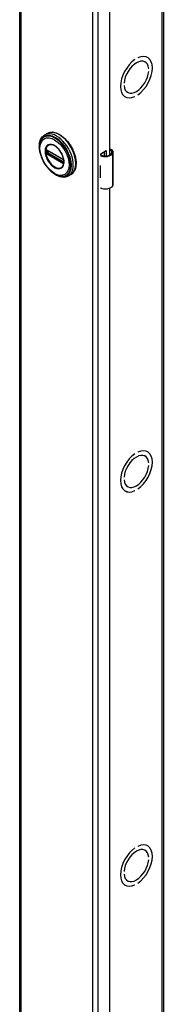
# Model space of a CAD drawing. Header units: inches. Extents: x 0 to 464, y -11 to 301.
# Tile 22 of 25: x 400.92 to 404.5, y 172.85 to 197.36. Entities that reach past the tile are written whole.
import ezdxf

# ---------------------------------------------------------------- set-up
doc = ezdxf.new("R2010")
doc.units = ezdxf.units.IN
doc.header["$LTSCALE"] = 27.789831
doc.header["$MEASUREMENT"] = 0
doc.layers.add('Visible Edges(ANSI)', color=7, linetype='Continuous', lineweight=25)
doc.layers.add('Visible Tangent Edges(ANSI)', color=7, linetype='Continuous', lineweight=25)

msp = doc.modelspace()

# ---------------------------------------------------------------- linework, layer by layer
at = {"layer": 'Visible Edges(ANSI)'}
for p, q in [((400.9206, 220.8832), (400.9206, 122.7775)), ((404.5016, 220.8608), (404.5016, 122.7552)), ((403.1619, 215.9549), (403.1619, 193.9914)), ((403.7947, 196.3648), (403.7948, 196.3648)), ((403.7948, 196.3649), (403.7948, 196.3648)), ((403.8655, 196.4055), (403.8655, 196.4056)), ((404.0437, 196.3089), (404.0484, 196.3062)), ((404.1055, 196.4176), (404.1108, 196.4146)), ((404.1381, 196.1373), (404.1382, 196.1373)), ((404.1382, 196.1373), (404.1381, 196.1373)), ((404.1381, 196.0719), (404.1382, 196.0719)), ((403.5221, 195.7825), (403.522, 195.7825)), ((403.522, 195.7171), (403.5221, 195.7171)), ((403.5221, 195.7826), (403.5221, 195.7825)), ((403.6072, 195.5509), (403.6118, 195.5482)), ((403.5441, 195.4429), (403.5495, 195.4398)), ((403.7947, 195.4488), (403.7948, 195.4488)), ((403.7948, 195.4489), (403.7948, 195.4488)), ((403.8655, 195.4895), (403.8655, 195.4896)), ((401.6088, 194.5287), (401.5447, 194.4919)), ((401.5943, 194.1147), (401.5892, 194.1176)), ((401.5943, 194.1147), (402.0024, 193.8797)), ((402.0093, 193.872), (401.6013, 194.107)), ((402.9427, 194.0234), (403.077, 194.1008)), ((403.077, 194.1008), (403.077, 193.9706)), ((402.0074, 193.8767), (402.0024, 193.8797)), ((402.0182, 193.8643), (402.0194, 193.8615)), ((402.0183, 193.8191), (402.0183, 193.8564)), ((402.0194, 193.8615), (402.02, 193.8597)), ((402.0214, 193.8461), (402.0214, 193.809)), ((402.9427, 193.9916), (402.9427, 194.0234)), ((403.0382, 193.9705), (403.0382, 194.0784)), ((403.2514, 193.2545), (403.2514, 194.0591)), ((402.0214, 193.809), (402.0213, 193.8031)), ((402.9271, 193.7313), (402.9271, 193.7)), ((402.1982, 193.5052), (402.1341, 193.4683)), ((402.9271, 193.4569), (402.9271, 193.4256)), ((402.9427, 193.1552), (402.9427, 193.1691)), ((402.9574, 193.1636), (402.9427, 193.1552)), ((403.1619, 193.1658), (403.1619, 171.2022)), ((403.7947, 186.5543), (403.7948, 186.5542)), ((403.7948, 186.5543), (403.7948, 186.5542)), ((403.8655, 186.595), (403.8655, 186.595)), ((404.0437, 186.4984), (404.0484, 186.4957)), ((404.1055, 186.6071), (404.1108, 186.604)), ((404.1381, 186.3268), (404.1382, 186.3267)), ((404.1382, 186.3267), (404.1381, 186.3267)), ((404.1381, 186.2613), (404.1382, 186.2613)), ((403.5221, 185.972), (403.522, 185.9719)), ((403.522, 185.9065), (403.5221, 185.9066)), ((403.5221, 185.972), (403.5221, 185.972)), ((403.5441, 185.6323), (403.5495, 185.6293)), ((403.6072, 185.7403), (403.6118, 185.7376)), ((403.7947, 185.6383), (403.7948, 185.6382)), ((403.7948, 185.6383), (403.7948, 185.6382)), ((403.8655, 185.6789), (403.8655, 185.679)), ((403.7947, 176.7437), (403.7948, 176.7437)), ((403.7948, 176.7438), (403.7948, 176.7437)), ((403.8655, 176.7844), (403.8655, 176.7845)), ((404.0437, 176.6878), (404.0484, 176.6851)), ((404.1055, 176.7965), (404.1108, 176.7934)), ((404.1381, 176.5162), (404.1382, 176.5162)), ((404.1382, 176.5162), (404.1381, 176.5161)), ((404.1381, 176.4507), (404.1382, 176.4508)), ((403.5221, 176.1614), (403.522, 176.1614)), ((403.522, 176.096), (403.5221, 176.096)), ((403.5221, 176.1614), (403.5221, 176.1614)), ((403.5441, 175.8218), (403.5495, 175.8187)), ((403.6072, 175.9297), (403.6118, 175.927)), ((403.7947, 175.8277), (403.7948, 175.8277)), ((403.7948, 175.8277), (403.7948, 175.8277)), ((403.8655, 175.8684), (403.8655, 175.8685))]:
    msp.add_line(p, q, dxfattribs=at)
at = {"layer": 'Visible Edges(ANSI)', "flags": 128}
for points in [[(401.4267, 194.0616), (401.4199, 194.0963), (401.4149, 194.1305), (401.4117, 194.1642), (401.4104, 194.1972), (401.4109, 194.2294), (401.4133, 194.2606), (401.4176, 194.2908), (401.4239, 194.3197), (401.4322, 194.3474), (401.4424, 194.3736), (401.4546, 194.3983), (401.4688, 194.4212), (401.485, 194.4422), (401.5032, 194.4611), (401.5231, 194.4777), (401.5447, 194.4919)], [(401.454, 194.3522), (401.4474, 194.339), (401.4415, 194.3253), (401.4362, 194.3111), (401.4315, 194.2965), (401.424, 194.2661), (401.4188, 194.2342), (401.4159, 194.201), (401.4154, 194.1667), (401.4172, 194.1314), (401.4211, 194.0953), (401.4273, 194.0586), (401.4356, 194.0214), (401.4459, 193.984), (401.4583, 193.9465), (401.4726, 193.9091), (401.4888, 193.8721), (401.5067, 193.8356), (401.5263, 193.7998), (401.5474, 193.7648), (401.57, 193.731), (401.5939, 193.6985), (401.6191, 193.6673), (401.6453, 193.6378), (401.6724, 193.6101), (401.7004, 193.5843), (401.7291, 193.5605), (401.7583, 193.5389), (401.788, 193.5197), (401.8179, 193.5029), (401.8481, 193.4887), (401.8782, 193.4772), (401.9083, 193.4685), (401.9233, 193.4652), (401.9382, 193.4627), (401.9531, 193.4609), (401.9678, 193.46)], [(401.6088, 194.5287), (401.6246, 194.537), (401.6412, 194.5439), (401.6584, 194.5494), (401.6761, 194.5536), (401.6944, 194.5564), (401.7131, 194.5579), (401.7322, 194.5579), (401.7517, 194.5566), (401.7714, 194.554), (401.7914, 194.5501), (401.8116, 194.5449), (401.832, 194.5384), (401.8524, 194.5307), (401.873, 194.5217), (401.8935, 194.5116), (401.9141, 194.5003), (401.9346, 194.4878), (401.955, 194.4743), (401.9753, 194.4597), (401.9954, 194.4441), (402.0152, 194.4274), (402.0348, 194.4098), (402.0541, 194.3913), (402.073, 194.372), (402.0915, 194.3518), (402.1095, 194.3308), (402.1271, 194.3091), (402.1442, 194.2867), (402.1607, 194.2637), (402.1766, 194.2401), (402.1919, 194.216), (402.2065, 194.1915), (402.2204, 194.1665), (402.2336, 194.1412), (402.246, 194.1156), (402.2576, 194.0898), (402.2684, 194.0638), (402.2783, 194.0377), (402.2874, 194.0115), (402.2956, 193.9854), (402.3028, 193.9593), (402.3092, 193.9334), (402.3146, 193.9076), (402.319, 193.8821), (402.3224, 193.8569), (402.3249, 193.832), (402.3264, 193.8076), (402.3268, 193.7836), (402.3263, 193.7601), (402.3247, 193.7373), (402.3221, 193.715), (402.3186, 193.6934), (402.3139, 193.6726), (402.3083, 193.6525), (402.3017, 193.6332), (402.294, 193.6148), (402.2854, 193.5973), (402.2757, 193.5808), (402.2651, 193.5654), (402.2535, 193.551), (402.241, 193.5377), (402.2275, 193.5256), (402.2133, 193.5148), (402.1982, 193.5052)], [(401.5892, 194.1176), (401.5874, 194.1184), (401.5861, 194.1187)], [(401.6013, 194.107), (401.6003, 194.1074), (401.5999, 194.1075)], [(401.9915, 193.7051), (402.0001, 193.7187), (402.0074, 193.734), (402.0133, 193.7508), (402.0178, 193.769), (402.0208, 193.7886), (402.0223, 193.8094), (402.0222, 193.8312), (402.0206, 193.8539), (402.0175, 193.8772), (402.0128, 193.9012), (402.0066, 193.9256), (401.999, 193.95), (401.9899, 193.9746), (401.9795, 193.999), (401.9678, 194.0231), (401.955, 194.0467), (401.941, 194.0697), (401.926, 194.0919), (401.9101, 194.1132), (401.8934, 194.1332), (401.876, 194.1522), (401.8581, 194.1698), (401.8397, 194.1858), (401.8211, 194.2002), (401.8023, 194.213), (401.7834, 194.224), (401.7647, 194.2332), (401.7463, 194.2404), (401.7283, 194.2456), (401.7107, 194.2489), (401.6939, 194.2503), (401.6779, 194.2496)], [(403.2093, 194.1209), (403.2074, 194.1219), (403.2056, 194.1229), (403.2037, 194.1239), (403.2017, 194.1247), (403.1997, 194.1255), (403.1977, 194.1262), (403.1956, 194.1268), (403.1936, 194.1273), (403.1915, 194.1277), (403.1894, 194.128), (403.1873, 194.1281), (403.1852, 194.1282), (403.1831, 194.1282), (403.181, 194.1281), (403.1789, 194.1278), (403.1769, 194.1275), (403.1748, 194.127), (403.1729, 194.1265), (403.1709, 194.1259), (403.169, 194.1252), (403.1671, 194.1243), (403.1653, 194.1235), (403.1636, 194.1225), (403.1619, 194.1215)], [(403.1619, 194.11), (403.1634, 194.1105), (403.165, 194.1108), (403.1666, 194.1111), (403.1681, 194.1113), (403.1697, 194.1115), (403.1712, 194.1115), (403.1727, 194.1116), (403.1742, 194.1115), (403.1757, 194.1114), (403.1772, 194.1112), (403.1788, 194.111), (403.1803, 194.1107), (403.1818, 194.1103), (403.1833, 194.1099), (403.1848, 194.1094), (403.1863, 194.1089), (403.1878, 194.1083), (403.1893, 194.1076), (403.1907, 194.1069), (403.1921, 194.1061), (403.1935, 194.1052), (403.1949, 194.1043), (403.1962, 194.1033), (403.1976, 194.1023)], [(402.0074, 193.8767), (402.0107, 193.8743), (402.0141, 193.8707)], [(402.0183, 193.8564), (402.0177, 193.8604), (402.0156, 193.8652), (402.0124, 193.8694), (402.0093, 193.872)], [(402.0141, 193.8707), (402.0163, 193.8677), (402.0182, 193.8643)], [(402.0181, 193.8176), (402.0182, 193.818), (402.0183, 193.8191)], [(402.0213, 193.8031), (402.021, 193.8007), (402.0208, 193.7997)], [(402.1341, 193.4683), (402.111, 193.4568), (402.0866, 193.4479), (402.0612, 193.4417), (402.0349, 193.4382), (402.0079, 193.4374), (401.9805, 193.4392), (401.9527, 193.4435), (401.9246, 193.4502), (401.8964, 193.4594), (401.8681, 193.4708), (401.8399, 193.4843), (401.8118, 193.5), (401.784, 193.5178), (401.7565, 193.5374), (401.7293, 193.559), (401.7027, 193.5822)]]:
    msp.add_lwpolyline(points, dxfattribs=at)
at = {"layer": 'Visible Edges(ANSI)'}
for centre, major_axis, ratio, start_param, end_param in [((403.8301, 195.9272), (-0.2807, -0.4875), 0.5780931, 4.0140635, 6.9776434), ((403.8301, 195.9272), (-0.2807, -0.4874), 0.5780931, 4.0140793, 6.9776275), ((403.8301, 195.9272), (0.2183, 0.3791), 0.5780931, 5.5874099, 8.5458897), ((403.8301, 195.9272), (0.2183, 0.379), 0.5780931, 5.5874309, 8.5458687), ((403.8301, 195.9272), (0.2807, 0.4875), 0.5780931, 4.0140635, 6.9776434), ((403.8301, 195.9272), (0.2807, 0.4874), 0.5780931, 4.0140793, 6.9776275), ((403.8301, 195.9272), (-0.2183, -0.3791), 0.5780931, 5.5874099, 8.5458897), ((403.8301, 195.9272), (-0.2183, -0.379), 0.5780931, 5.5874309, 8.5458687), ((403.0939, 194.0591), (0.128, 0), 0.5758617, 5.9647502, 6.9099467), ((403.0939, 194.0591), (0.1575, 0), 0.5758617, 5.9647502, 7.0321027), ((403.0565, 194.0662), (0.1969, 0), 0.5758617, 3.9833715, 5.9647502), ((403.0565, 194.0662), (0.1673, 0), 0.5758617, 3.9641341, 5.9647502), ((403.0565, 193.8168), (0.1969, 0), 0.5758617, 3.9833715, 3.9951945), ((402.9874, 193.7398), (-0.0917, 0), 0.5758617, 0.8282349, 0.8536019), ((402.9874, 193.4968), (0.0917, 0), 0.5758617, 3.9698275, 3.9951945), ((403.0565, 193.511), (-0.1969, 0), 0.5758617, 0.8417789, 0.8536019), ((403.0565, 193.2616), (0.1969, 0), 0.5758617, 3.9833715, 5.9647502), ((403.0939, 193.2545), (0.1575, 0), 0.5758617, 5.9647502, 6.2831853), ((403.8301, 186.1166), (-0.2807, -0.4875), 0.5780931, 4.0140635, 6.9776434), ((403.8301, 186.1166), (-0.2807, -0.4874), 0.5780931, 4.0140793, 6.9776275), ((403.8301, 186.1166), (0.2183, 0.3791), 0.5780931, 5.5874099, 8.5458897), ((403.8301, 186.1166), (0.2183, 0.379), 0.5780931, 5.5874309, 8.5458687), ((403.8301, 186.1166), (0.2807, 0.4875), 0.5780931, 4.0140635, 6.9776434), ((403.8301, 186.1166), (0.2807, 0.4874), 0.5780931, 4.0140793, 6.9776275), ((403.8301, 186.1166), (-0.2183, -0.3791), 0.5780931, 5.5874099, 8.5458897), ((403.8301, 186.1166), (-0.2183, -0.379), 0.5780931, 5.5874309, 8.5458687), ((403.8301, 176.3061), (-0.2807, -0.4875), 0.5780931, 4.0140635, 6.9776434), ((403.8301, 176.3061), (-0.2807, -0.4874), 0.5780931, 4.0140793, 6.9776275), ((403.8301, 176.3061), (0.2183, 0.3791), 0.5780931, 5.5874099, 8.5458897), ((403.8301, 176.3061), (0.2183, 0.379), 0.5780931, 5.5874309, 8.5458687), ((403.8301, 176.3061), (0.2807, 0.4875), 0.5780931, 4.0140635, 6.9776434), ((403.8301, 176.3061), (0.2807, 0.4874), 0.5780931, 4.0140793, 6.9776275), ((403.8301, 176.3061), (-0.2183, -0.3791), 0.5780931, 5.5874099, 8.5458897), ((403.8301, 176.3061), (-0.2183, -0.379), 0.5780931, 5.5874309, 8.5458687)]:
    msp.add_ellipse(centre, major_axis=major_axis, ratio=ratio, start_param=start_param, end_param=end_param, dxfattribs=at)
at = {"layer": 'Visible Tangent Edges(ANSI)'}
for p, q in [((400.9458, 220.8482), (400.9458, 122.7425)), ((404.4764, 122.7201), (404.4764, 220.8258)), ((402.7475, 121.705), (402.7475, 219.8107)), ((402.8692, 219.8107), (402.8692, 121.705)), ((401.5699, 194.1098), (401.5697, 194.1041)), ((401.5775, 194.1038), (401.5774, 194.1096)), ((401.5864, 194.0656), (401.5864, 194.1029)), ((402.0003, 193.8843), (401.5923, 194.1192)), ((401.599, 194.1033), (401.6036, 194.1056)), ((401.599, 194.066), (401.599, 194.1033)), ((401.6357, 194.0871), (401.599, 194.066)), ((401.5993, 194.1104), (402.0074, 193.8754)), ((403.1976, 194.1023), (403.2093, 194.1209)), ((401.5697, 194.0671), (401.5699, 194.0611)), ((401.5717, 194.0493), (401.5725, 194.0458)), ((401.5774, 194.0606), (401.5775, 194.0665)), ((401.5871, 194.0293), (401.5923, 194.0263)), ((401.5958, 194.0353), (401.5907, 194.0383)), ((401.5923, 194.0263), (402.0003, 193.7913)), ((402.0039, 193.8003), (401.5958, 194.0353)), ((402.0074, 193.8082), (401.5993, 194.0432)), ((401.6059, 194.054), (401.6496, 194.0791)), ((402.014, 193.819), (401.6059, 194.054)), ((402.0203, 193.853), (402.0203, 193.8157)), ((403.2435, 193.2261), (403.2435, 194.0307)), ((402.0089, 193.7974), (402.0039, 193.8003)), ((402.0183, 193.8218), (402.014, 193.819)), ((402.0209, 193.7906), (402.0211, 193.7917)), ((402.9271, 193.7), (402.9271, 193.4569))]:
    msp.add_line(p, q, dxfattribs=at)
at = {"layer": 'Visible Tangent Edges(ANSI)', "flags": 128}
for points in [[(401.5533, 194.0872), (401.5582, 194.0295), (401.5724, 193.9685), (401.5956, 193.907), (401.6267, 193.8471), (401.6645, 193.7916), (401.7074, 193.7425), (401.7536, 193.7022), (401.8013, 193.6721), (401.8485, 193.6532), (401.8933, 193.6464), (401.9339, 193.6524), (401.9683, 193.6707), (401.9956, 193.7002), (402.0146, 193.74), (402.0241, 193.7887), (402.024, 193.844), (402.0144, 193.9035), (401.9956, 193.9651), (401.9682, 194.0262), (401.9335, 194.0842), (401.893, 194.1367), (401.8483, 194.1815), (401.801, 194.217), (401.7532, 194.2417), (401.707, 194.2544), (401.6641, 194.2546), (401.6265, 194.2426), (401.5955, 194.2185), (401.5723, 194.1835), (401.5581, 194.1391), (401.5533, 194.0872)], [(401.5645, 194.0861), (401.5647, 194.0974), (401.5654, 194.1085), (401.5664, 194.1192), (401.5679, 194.1297), (401.5698, 194.1399), (401.5722, 194.1497), (401.5749, 194.1591), (401.5781, 194.1682), (401.5817, 194.1769), (401.5857, 194.1851), (401.5901, 194.1929), (401.5948, 194.2003), (401.6, 194.2072), (401.6055, 194.2137), (401.6113, 194.2196), (401.6175, 194.2251), (401.624, 194.23), (401.6308, 194.2345), (401.638, 194.2383), (401.6454, 194.2417), (401.6532, 194.2445), (401.6612, 194.2467), (401.6694, 194.2484), (401.6779, 194.2496)], [(401.9913, 193.7052), (401.9774, 193.6893), (401.9615, 193.6764), (401.9435, 193.6668), (401.9239, 193.6605), (401.9026, 193.6577), (401.88, 193.6585), (401.8564, 193.6629), (401.8321, 193.6706), (401.8073, 193.6817), (401.7824, 193.6958), (401.7577, 193.713), (401.7333, 193.733), (401.7097, 193.7557), (401.687, 193.7808), (401.6657, 193.8079), (401.6458, 193.8367), (401.6277, 193.8669), (401.6115, 193.8981), (401.5975, 193.93), (401.5858, 193.9622), (401.5766, 193.9942), (401.5699, 194.0258), (401.5659, 194.0566), (401.5645, 194.0861)], [(401.5697, 194.1041), (401.5696, 194.1026), (401.5696, 194.1011), (401.5695, 194.0996), (401.5695, 194.0981), (401.5695, 194.0966), (401.5694, 194.0951), (401.5694, 194.0935), (401.5694, 194.092), (401.5694, 194.0905), (401.5694, 194.089), (401.5694, 194.0874), (401.5694, 194.0859), (401.5694, 194.0843), (401.5694, 194.0828), (401.5694, 194.0812), (401.5694, 194.0797), (401.5694, 194.0781), (401.5694, 194.0766), (401.5695, 194.075), (401.5695, 194.0734), (401.5695, 194.0719), (401.5696, 194.0703), (401.5696, 194.0687), (401.5697, 194.0671)], [(401.5717, 194.1199), (401.5716, 194.1195), (401.5714, 194.1192), (401.5713, 194.1188), (401.5712, 194.1184), (401.5711, 194.118), (401.571, 194.1176), (401.5709, 194.1172), (401.5708, 194.1168), (401.5707, 194.1164), (401.5706, 194.116), (401.5706, 194.1156), (401.5705, 194.1152), (401.5704, 194.1147), (401.5703, 194.1143), (401.5703, 194.1139), (401.5702, 194.1134), (401.5701, 194.113), (401.5701, 194.1125), (401.57, 194.1121), (401.57, 194.1116), (401.57, 194.1112), (401.5699, 194.1107), (401.5699, 194.1103), (401.5699, 194.1098)], [(401.5725, 194.1225), (401.5725, 194.1224), (401.5725, 194.1222), (401.5724, 194.1221), (401.5724, 194.122), (401.5724, 194.1219), (401.5723, 194.1218), (401.5723, 194.1217), (401.5722, 194.1216), (401.5722, 194.1215), (401.5722, 194.1214), (401.5721, 194.1213), (401.5721, 194.1212), (401.5721, 194.1211), (401.572, 194.121), (401.572, 194.1209), (401.5719, 194.1208), (401.5719, 194.1207), (401.5719, 194.1206), (401.5718, 194.1205), (401.5718, 194.1203), (401.5718, 194.1202), (401.5717, 194.1201), (401.5717, 194.12), (401.5717, 194.1199)], [(401.5777, 194.1246), (401.5775, 194.1245), (401.5772, 194.1245), (401.577, 194.1245), (401.5768, 194.1244), (401.5765, 194.1244), (401.5763, 194.1243), (401.5761, 194.1243), (401.5758, 194.1242), (401.5756, 194.1241), (401.5754, 194.1241), (401.5752, 194.124), (401.5749, 194.1239), (401.5747, 194.1238), (401.5745, 194.1237), (401.5743, 194.1236), (401.5741, 194.1235), (401.5739, 194.1234), (401.5737, 194.1233), (401.5735, 194.1231), (401.5733, 194.123), (401.5731, 194.1229), (401.5729, 194.1227), (401.5727, 194.1226), (401.5725, 194.1225)], [(401.5774, 194.1096), (401.5774, 194.1099), (401.5774, 194.1102), (401.5774, 194.1105), (401.5774, 194.1109), (401.5775, 194.1112), (401.5775, 194.1115), (401.5775, 194.1118), (401.5776, 194.1121), (401.5777, 194.1124), (401.5777, 194.1126), (401.5778, 194.1129), (401.5779, 194.1132), (401.578, 194.1135), (401.5781, 194.1137), (401.5782, 194.114), (401.5783, 194.1143), (401.5784, 194.1145), (401.5786, 194.1147), (401.5787, 194.115), (401.5788, 194.1152), (401.579, 194.1154), (401.5791, 194.1156), (401.5793, 194.1159), (401.5794, 194.1161)], [(401.5775, 194.0665), (401.5775, 194.068), (401.5776, 194.0696), (401.5776, 194.0712), (401.5776, 194.0727), (401.5776, 194.0743), (401.5776, 194.0758), (401.5776, 194.0774), (401.5776, 194.0789), (401.5776, 194.0805), (401.5776, 194.082), (401.5776, 194.0836), (401.5776, 194.0852), (401.5776, 194.0867), (401.5776, 194.0883), (401.5776, 194.0898), (401.5776, 194.0914), (401.5776, 194.0929), (401.5776, 194.0945), (401.5776, 194.096), (401.5776, 194.0976), (401.5776, 194.0991), (401.5776, 194.1007), (401.5775, 194.1022), (401.5775, 194.1038)], [(401.5871, 194.1222), (401.5867, 194.1224), (401.5863, 194.1226), (401.5859, 194.1228), (401.5854, 194.123), (401.585, 194.1232), (401.5846, 194.1233), (401.5842, 194.1235), (401.5838, 194.1237), (401.5834, 194.1238), (401.583, 194.1239), (401.5826, 194.124), (401.5822, 194.1241), (401.5818, 194.1242), (401.5814, 194.1243), (401.5811, 194.1244), (401.5807, 194.1245), (401.5803, 194.1245), (401.5799, 194.1246), (401.5795, 194.1246), (401.5792, 194.1246), (401.5788, 194.1246), (401.5784, 194.1246), (401.5781, 194.1246), (401.5777, 194.1246)], [(401.5794, 194.1161), (401.5795, 194.1161), (401.5795, 194.1162), (401.5796, 194.1162), (401.5796, 194.1163), (401.5797, 194.1164), (401.5797, 194.1164), (401.5798, 194.1165), (401.5798, 194.1165), (401.5799, 194.1166), (401.5799, 194.1166), (401.58, 194.1167), (401.58, 194.1168), (401.5801, 194.1168), (401.5801, 194.1169), (401.5802, 194.1169), (401.5803, 194.117), (401.5803, 194.117), (401.5804, 194.1171), (401.5804, 194.1171), (401.5805, 194.1172), (401.5805, 194.1172), (401.5806, 194.1173), (401.5806, 194.1173), (401.5807, 194.1174)], [(401.5807, 194.1174), (401.5808, 194.1175), (401.5809, 194.1176), (401.5811, 194.1176), (401.5812, 194.1177), (401.5813, 194.1178), (401.5815, 194.1179), (401.5816, 194.118), (401.5817, 194.1181), (401.5819, 194.1181), (401.582, 194.1182), (401.5822, 194.1183), (401.5823, 194.1183), (401.5825, 194.1184), (401.5826, 194.1185), (401.5828, 194.1185), (401.5829, 194.1186), (401.5831, 194.1186), (401.5832, 194.1186), (401.5834, 194.1187), (401.5836, 194.1187), (401.5837, 194.1187), (401.5839, 194.1188), (401.5841, 194.1188), (401.5842, 194.1188)], [(401.5842, 194.1188), (401.5843, 194.1188), (401.5844, 194.1188), (401.5845, 194.1188), (401.5845, 194.1188), (401.5846, 194.1188), (401.5847, 194.1188), (401.5848, 194.1188), (401.5848, 194.1188), (401.5849, 194.1188), (401.585, 194.1188), (401.5851, 194.1188), (401.5852, 194.1188), (401.5852, 194.1188), (401.5853, 194.1188), (401.5854, 194.1188), (401.5855, 194.1188), (401.5856, 194.1188), (401.5856, 194.1188), (401.5857, 194.1188), (401.5858, 194.1188), (401.5859, 194.1188), (401.586, 194.1188), (401.5861, 194.1188), (401.5861, 194.1187)], [(401.5864, 194.1029), (401.5864, 194.1031), (401.5864, 194.1034), (401.5864, 194.1037), (401.5864, 194.1039), (401.5864, 194.1042), (401.5864, 194.1044), (401.5864, 194.1047), (401.5864, 194.1049), (401.5864, 194.1052), (401.5864, 194.1054), (401.5865, 194.1056), (401.5865, 194.1059), (401.5865, 194.1061), (401.5865, 194.1064), (401.5866, 194.1066), (401.5866, 194.1068), (401.5866, 194.107), (401.5866, 194.1073), (401.5867, 194.1075), (401.5867, 194.1077), (401.5867, 194.1079), (401.5868, 194.1081), (401.5868, 194.1083), (401.5868, 194.1085)], [(401.5868, 194.1085), (401.5869, 194.1087), (401.5869, 194.1088), (401.5869, 194.109), (401.587, 194.1091), (401.587, 194.1093), (401.587, 194.1094), (401.5871, 194.1096), (401.5871, 194.1097), (401.5872, 194.1098), (401.5872, 194.11), (401.5873, 194.1101), (401.5873, 194.1102), (401.5874, 194.1103), (401.5875, 194.1105), (401.5875, 194.1106), (401.5876, 194.1107), (401.5877, 194.1108), (401.5877, 194.1109), (401.5878, 194.111), (401.5879, 194.1112), (401.588, 194.1113), (401.588, 194.1114), (401.5881, 194.1115), (401.5882, 194.1116)], [(401.5923, 194.1192), (401.592, 194.1194), (401.5918, 194.1195), (401.5916, 194.1196), (401.5914, 194.1197), (401.5912, 194.1199), (401.591, 194.12), (401.5907, 194.1201), (401.5905, 194.1202), (401.5903, 194.1203), (401.5901, 194.1205), (401.5899, 194.1206), (401.5897, 194.1207), (401.5895, 194.1208), (401.5892, 194.121), (401.589, 194.1211), (401.5888, 194.1212), (401.5886, 194.1213), (401.5884, 194.1214), (401.5882, 194.1216), (401.5879, 194.1217), (401.5877, 194.1218), (401.5875, 194.1219), (401.5873, 194.122), (401.5871, 194.1222)], [(401.5907, 194.113), (401.5909, 194.1131), (401.591, 194.1131), (401.5911, 194.1131), (401.5912, 194.1131), (401.5914, 194.1131), (401.5915, 194.1131), (401.5916, 194.1131), (401.5918, 194.1131), (401.5919, 194.1131), (401.592, 194.1131), (401.5922, 194.1131), (401.5923, 194.1131), (401.5925, 194.1131), (401.5926, 194.1131), (401.5927, 194.113), (401.5929, 194.113), (401.593, 194.113), (401.5932, 194.113), (401.5933, 194.1129), (401.5935, 194.1129), (401.5936, 194.1129), (401.5938, 194.1128), (401.5939, 194.1128), (401.594, 194.1127)], [(401.594, 194.1127), (401.5943, 194.1127), (401.5945, 194.1126), (401.5947, 194.1125), (401.5949, 194.1124), (401.5951, 194.1124), (401.5953, 194.1123), (401.5955, 194.1122), (401.5957, 194.1121), (401.5959, 194.112), (401.5962, 194.1119), (401.5964, 194.1118), (401.5966, 194.1118), (401.5968, 194.1117), (401.597, 194.1116), (401.5973, 194.1115), (401.5975, 194.1113), (401.5977, 194.1112), (401.5979, 194.1111), (401.5982, 194.111), (401.5984, 194.1109), (401.5986, 194.1108), (401.5988, 194.1106), (401.5991, 194.1105), (401.5993, 194.1104)], [(401.5699, 194.0611), (401.5699, 194.0606), (401.5699, 194.0601), (401.57, 194.0596), (401.57, 194.0591), (401.5701, 194.0586), (401.5701, 194.0581), (401.5702, 194.0576), (401.5702, 194.0571), (401.5703, 194.0566), (401.5703, 194.0561), (401.5704, 194.0556), (401.5705, 194.0551), (401.5706, 194.0546), (401.5707, 194.0541), (401.5707, 194.0536), (401.5708, 194.0531), (401.5709, 194.0526), (401.571, 194.0522), (401.5711, 194.0517), (401.5712, 194.0512), (401.5713, 194.0507), (401.5714, 194.0502), (401.5716, 194.0497), (401.5717, 194.0493)], [(401.5725, 194.0458), (401.5727, 194.0454), (401.5729, 194.0451), (401.5731, 194.0447), (401.5733, 194.0443), (401.5735, 194.044), (401.5737, 194.0436), (401.5739, 194.0433), (401.5741, 194.0429), (401.5743, 194.0426), (401.5745, 194.0423), (401.5747, 194.0419), (401.5749, 194.0416), (401.5752, 194.0412), (401.5754, 194.0409), (401.5756, 194.0406), (401.5758, 194.0402), (401.5761, 194.0399), (401.5763, 194.0396), (401.5765, 194.0393), (401.5768, 194.0389), (401.577, 194.0386), (401.5772, 194.0383), (401.5775, 194.038), (401.5777, 194.0377)], [(401.5794, 194.0521), (401.5793, 194.0525), (401.5791, 194.0528), (401.579, 194.0532), (401.5788, 194.0536), (401.5787, 194.0539), (401.5786, 194.0543), (401.5784, 194.0546), (401.5783, 194.055), (401.5782, 194.0553), (401.5781, 194.0557), (401.578, 194.0561), (401.5779, 194.0564), (401.5778, 194.0568), (401.5777, 194.0571), (401.5777, 194.0575), (401.5776, 194.0578), (401.5776, 194.0582), (401.5775, 194.0585), (401.5775, 194.0589), (401.5774, 194.0592), (401.5774, 194.0595), (401.5774, 194.0599), (401.5774, 194.0602), (401.5774, 194.0606)], [(401.5777, 194.0377), (401.5781, 194.0372), (401.5784, 194.0368), (401.5788, 194.0364), (401.5792, 194.036), (401.5795, 194.0356), (401.5799, 194.0352), (401.5803, 194.0348), (401.5807, 194.0344), (401.5811, 194.034), (401.5815, 194.0336), (401.5818, 194.0333), (401.5822, 194.0329), (401.5826, 194.0326), (401.583, 194.0322), (401.5834, 194.0319), (401.5838, 194.0316), (401.5842, 194.0312), (401.5846, 194.0309), (401.5851, 194.0306), (401.5855, 194.0304), (401.5859, 194.0301), (401.5863, 194.0298), (401.5867, 194.0296), (401.5871, 194.0293)], [(401.5807, 194.0495), (401.5806, 194.0496), (401.5806, 194.0497), (401.5805, 194.0498), (401.5805, 194.0499), (401.5804, 194.05), (401.5804, 194.0502), (401.5803, 194.0503), (401.5803, 194.0504), (401.5802, 194.0505), (401.5801, 194.0506), (401.5801, 194.0507), (401.58, 194.0508), (401.58, 194.0509), (401.5799, 194.051), (401.5799, 194.0511), (401.5798, 194.0513), (401.5798, 194.0514), (401.5797, 194.0515), (401.5797, 194.0516), (401.5796, 194.0517), (401.5796, 194.0518), (401.5795, 194.0519), (401.5795, 194.052), (401.5794, 194.0521)], [(401.5842, 194.044), (401.5841, 194.0442), (401.5839, 194.0444), (401.5837, 194.0446), (401.5836, 194.0448), (401.5834, 194.0451), (401.5832, 194.0453), (401.5831, 194.0455), (401.5829, 194.0457), (401.5828, 194.0459), (401.5826, 194.0462), (401.5825, 194.0464), (401.5823, 194.0466), (401.5822, 194.0469), (401.582, 194.0471), (401.5819, 194.0473), (401.5817, 194.0476), (401.5816, 194.0478), (401.5815, 194.048), (401.5813, 194.0483), (401.5812, 194.0485), (401.5811, 194.0488), (401.5809, 194.049), (401.5808, 194.0493), (401.5807, 194.0495)], [(401.5907, 194.0383), (401.5904, 194.0384), (401.5901, 194.0386), (401.5898, 194.0388), (401.5895, 194.039), (401.5893, 194.0392), (401.589, 194.0394), (401.5887, 194.0396), (401.5884, 194.0398), (401.5881, 194.04), (401.5879, 194.0402), (401.5876, 194.0405), (401.5873, 194.0407), (401.587, 194.041), (401.5868, 194.0412), (401.5865, 194.0415), (401.5862, 194.0417), (401.586, 194.042), (401.5857, 194.0423), (401.5855, 194.0425), (401.5852, 194.0428), (401.585, 194.0431), (401.5847, 194.0434), (401.5845, 194.0437), (401.5842, 194.044)], [(401.5868, 194.0593), (401.5868, 194.0595), (401.5868, 194.0598), (401.5867, 194.0601), (401.5867, 194.0603), (401.5867, 194.0606), (401.5866, 194.0608), (401.5866, 194.0611), (401.5866, 194.0614), (401.5866, 194.0616), (401.5865, 194.0619), (401.5865, 194.0622), (401.5865, 194.0624), (401.5865, 194.0627), (401.5864, 194.063), (401.5864, 194.0632), (401.5864, 194.0635), (401.5864, 194.0638), (401.5864, 194.064), (401.5864, 194.0643), (401.5864, 194.0646), (401.5864, 194.0648), (401.5864, 194.0651), (401.5864, 194.0654), (401.5864, 194.0656)], [(401.5882, 194.0547), (401.5881, 194.0548), (401.588, 194.055), (401.588, 194.0552), (401.5879, 194.0554), (401.5878, 194.0556), (401.5877, 194.0558), (401.5877, 194.056), (401.5876, 194.0562), (401.5875, 194.0564), (401.5875, 194.0566), (401.5874, 194.0568), (401.5873, 194.057), (401.5873, 194.0572), (401.5872, 194.0574), (401.5872, 194.0576), (401.5871, 194.0578), (401.5871, 194.058), (401.587, 194.0581), (401.587, 194.0583), (401.587, 194.0585), (401.5869, 194.0587), (401.5869, 194.0589), (401.5869, 194.0591), (401.5868, 194.0593)], [(401.594, 194.0468), (401.5939, 194.0469), (401.5938, 194.047), (401.5936, 194.0472), (401.5935, 194.0473), (401.5933, 194.0474), (401.5932, 194.0475), (401.593, 194.0477), (401.5929, 194.0478), (401.5927, 194.0479), (401.5926, 194.0481), (401.5925, 194.0482), (401.5923, 194.0484), (401.5922, 194.0485), (401.592, 194.0487), (401.5919, 194.0488), (401.5918, 194.049), (401.5916, 194.0491), (401.5915, 194.0493), (401.5914, 194.0494), (401.5912, 194.0496), (401.5911, 194.0498), (401.591, 194.0499), (401.5909, 194.0501), (401.5907, 194.0503)], [(401.5993, 194.0432), (401.5991, 194.0433), (401.5988, 194.0435), (401.5986, 194.0436), (401.5984, 194.0438), (401.5982, 194.0439), (401.5979, 194.044), (401.5977, 194.0442), (401.5975, 194.0443), (401.5973, 194.0445), (401.597, 194.0446), (401.5968, 194.0448), (401.5966, 194.0449), (401.5964, 194.0451), (401.5962, 194.0452), (401.5959, 194.0454), (401.5957, 194.0455), (401.5955, 194.0457), (401.5953, 194.0458), (401.5951, 194.046), (401.5949, 194.0462), (401.5947, 194.0463), (401.5945, 194.0465), (401.5943, 194.0466), (401.594, 194.0468)], [(402.0055, 193.8812), (402.0053, 193.8813), (402.0051, 193.8815), (402.0048, 193.8816), (402.0046, 193.8817), (402.0044, 193.8818), (402.0042, 193.882), (402.004, 193.8821), (402.0038, 193.8822), (402.0036, 193.8824), (402.0033, 193.8825), (402.0031, 193.8826), (402.0029, 193.8827), (402.0027, 193.8829), (402.0025, 193.883), (402.0023, 193.8831), (402.002, 193.8833), (402.0018, 193.8834), (402.0016, 193.8835), (402.0014, 193.8836), (402.0012, 193.8838), (402.001, 193.8839), (402.0008, 193.884), (402.0005, 193.8841), (402.0003, 193.8843)], [(402.0149, 193.8728), (402.0145, 193.8733), (402.0141, 193.8737), (402.0138, 193.8741), (402.0134, 193.8745), (402.013, 193.875), (402.0127, 193.8754), (402.0123, 193.8757), (402.0119, 193.8761), (402.0115, 193.8765), (402.0111, 193.8769), (402.0107, 193.8773), (402.0103, 193.8776), (402.01, 193.878), (402.0096, 193.8783), (402.0092, 193.8786), (402.0088, 193.879), (402.0083, 193.8793), (402.0079, 193.8796), (402.0075, 193.8799), (402.0071, 193.8802), (402.0067, 193.8804), (402.0063, 193.8807), (402.0059, 193.881), (402.0055, 193.8812)], [(402.0074, 193.8754), (402.0076, 193.8753), (402.0078, 193.8751), (402.008, 193.875), (402.0082, 193.8749), (402.0085, 193.8747), (402.0087, 193.8746), (402.0089, 193.8744), (402.0091, 193.8743), (402.0094, 193.8741), (402.0096, 193.874), (402.0098, 193.8738), (402.01, 193.8737), (402.0102, 193.8735), (402.0104, 193.8734), (402.0106, 193.8732), (402.0109, 193.8731), (402.0111, 193.8729), (402.0113, 193.8727), (402.0115, 193.8726), (402.0117, 193.8724), (402.0119, 193.8723), (402.0121, 193.8721), (402.0123, 193.8719), (402.0125, 193.8718)], [(402.0125, 193.8718), (402.0126, 193.8716), (402.0128, 193.8715), (402.0129, 193.8714), (402.0131, 193.8713), (402.0132, 193.8711), (402.0133, 193.871), (402.0135, 193.8709), (402.0136, 193.8707), (402.0138, 193.8706), (402.0139, 193.8705), (402.014, 193.8703), (402.0142, 193.8702), (402.0143, 193.87), (402.0145, 193.8699), (402.0146, 193.8697), (402.0147, 193.8696), (402.0149, 193.8694), (402.015, 193.8692), (402.0151, 193.8691), (402.0153, 193.8689), (402.0154, 193.8688), (402.0155, 193.8686), (402.0156, 193.8684), (402.0158, 193.8683)], [(402.0191, 193.8665), (402.019, 193.8668), (402.0188, 193.8671), (402.0186, 193.8673), (402.0185, 193.8676), (402.0183, 193.8679), (402.0181, 193.8682), (402.018, 193.8684), (402.0178, 193.8687), (402.0176, 193.869), (402.0175, 193.8692), (402.0173, 193.8695), (402.0171, 193.8698), (402.0169, 193.87), (402.0167, 193.8703), (402.0166, 193.8706), (402.0164, 193.8708), (402.0162, 193.8711), (402.016, 193.8713), (402.0158, 193.8716), (402.0156, 193.8718), (402.0154, 193.8721), (402.0152, 193.8723), (402.015, 193.8726), (402.0149, 193.8728)], [(402.0183, 193.8639), (402.0184, 193.8637), (402.0185, 193.8635), (402.0185, 193.8633), (402.0186, 193.8631), (402.0187, 193.8629), (402.0188, 193.8627), (402.0188, 193.8625), (402.0189, 193.8623), (402.019, 193.8621), (402.019, 193.8619), (402.0191, 193.8617), (402.0192, 193.8616), (402.0192, 193.8614), (402.0193, 193.8612), (402.0193, 193.861), (402.0194, 193.8608), (402.0194, 193.8606), (402.0195, 193.8604), (402.0195, 193.8602), (402.0196, 193.86), (402.0196, 193.8598), (402.0196, 193.8596), (402.0197, 193.8595), (402.0197, 193.8593)], [(402.0197, 193.8593), (402.0197, 193.859), (402.0198, 193.8588), (402.0198, 193.8585), (402.0199, 193.8583), (402.0199, 193.858), (402.0199, 193.8577), (402.02, 193.8575), (402.02, 193.8572), (402.02, 193.857), (402.0201, 193.8567), (402.0201, 193.8564), (402.0201, 193.8562), (402.0201, 193.8559), (402.0202, 193.8556), (402.0202, 193.8554), (402.0202, 193.8551), (402.0202, 193.8548), (402.0202, 193.8546), (402.0203, 193.8543), (402.0203, 193.8541), (402.0203, 193.8538), (402.0203, 193.8535), (402.0203, 193.8533), (402.0203, 193.853)], [(402.0003, 193.7913), (402.0005, 193.7912), (402.0008, 193.791), (402.001, 193.7909), (402.0012, 193.7908), (402.0014, 193.7907), (402.0016, 193.7905), (402.0018, 193.7904), (402.002, 193.7903), (402.0023, 193.7902), (402.0025, 193.7901), (402.0027, 193.7899), (402.0029, 193.7898), (402.0031, 193.7897), (402.0033, 193.7896), (402.0036, 193.7895), (402.0038, 193.7893), (402.004, 193.7892), (402.0042, 193.7891), (402.0044, 193.789), (402.0046, 193.7889), (402.0048, 193.7887), (402.0051, 193.7886), (402.0053, 193.7885), (402.0055, 193.7884)], [(402.0055, 193.7884), (402.0059, 193.7881), (402.0063, 193.7879), (402.0067, 193.7877), (402.0071, 193.7875), (402.0075, 193.7874), (402.0079, 193.7872), (402.0083, 193.787), (402.0087, 193.7869), (402.0092, 193.7867), (402.0096, 193.7866), (402.01, 193.7865), (402.0104, 193.7864), (402.0107, 193.7863), (402.0111, 193.7862), (402.0115, 193.7861), (402.0119, 193.7861), (402.0123, 193.786), (402.0127, 193.786), (402.013, 193.7859), (402.0134, 193.7859), (402.0138, 193.7859), (402.0141, 193.7859), (402.0145, 193.7859), (402.0149, 193.786)], [(402.0125, 193.8058), (402.0123, 193.8059), (402.0121, 193.806), (402.0119, 193.8061), (402.0117, 193.8061), (402.0115, 193.8062), (402.0113, 193.8063), (402.0111, 193.8064), (402.0109, 193.8065), (402.0106, 193.8066), (402.0104, 193.8067), (402.0102, 193.8067), (402.01, 193.8068), (402.0098, 193.8069), (402.0096, 193.807), (402.0094, 193.8072), (402.0091, 193.8073), (402.0089, 193.8074), (402.0087, 193.8075), (402.0085, 193.8076), (402.0082, 193.8077), (402.008, 193.8078), (402.0078, 193.808), (402.0076, 193.8081), (402.0074, 193.8082)], [(402.0153, 193.7957), (402.0151, 193.7957), (402.0148, 193.7957), (402.0146, 193.7957), (402.0143, 193.7957), (402.0141, 193.7957), (402.0138, 193.7957), (402.0136, 193.7958), (402.0133, 193.7958), (402.013, 193.7958), (402.0128, 193.7959), (402.0125, 193.796), (402.0122, 193.796), (402.012, 193.7961), (402.0117, 193.7962), (402.0114, 193.7963), (402.0111, 193.7964), (402.0109, 193.7965), (402.0106, 193.7966), (402.0103, 193.7967), (402.01, 193.7968), (402.0097, 193.797), (402.0095, 193.7971), (402.0092, 193.7973), (402.0089, 193.7974)], [(402.0158, 193.8055), (402.0156, 193.8055), (402.0155, 193.8055), (402.0154, 193.8054), (402.0153, 193.8054), (402.0151, 193.8054), (402.015, 193.8054), (402.0149, 193.8054), (402.0147, 193.8054), (402.0146, 193.8054), (402.0145, 193.8054), (402.0143, 193.8054), (402.0142, 193.8054), (402.014, 193.8055), (402.0139, 193.8055), (402.0138, 193.8055), (402.0136, 193.8055), (402.0135, 193.8055), (402.0133, 193.8056), (402.0132, 193.8056), (402.0131, 193.8056), (402.0129, 193.8057), (402.0128, 193.8057), (402.0126, 193.8058), (402.0125, 193.8058)], [(402.0149, 193.786), (402.0151, 193.786), (402.0153, 193.786), (402.0156, 193.7861), (402.0158, 193.7861), (402.0161, 193.7861), (402.0163, 193.7862), (402.0165, 193.7863), (402.0168, 193.7863), (402.017, 193.7864), (402.0172, 193.7865), (402.0174, 193.7865), (402.0176, 193.7866), (402.0179, 193.7867), (402.0181, 193.7868), (402.0183, 193.7869), (402.0185, 193.787), (402.0187, 193.7871), (402.0189, 193.7873), (402.0191, 193.7874), (402.0193, 193.7875), (402.0195, 193.7876), (402.0197, 193.7878), (402.0199, 193.7879), (402.02, 193.7881)], [(402.0189, 193.7972), (402.0187, 193.7971), (402.0186, 193.797), (402.0185, 193.7969), (402.0183, 193.7968), (402.0182, 193.7967), (402.0181, 193.7966), (402.0179, 193.7965), (402.0178, 193.7965), (402.0177, 193.7964), (402.0175, 193.7963), (402.0174, 193.7963), (402.0172, 193.7962), (402.0171, 193.7961), (402.0169, 193.7961), (402.0168, 193.796), (402.0166, 193.796), (402.0165, 193.7959), (402.0163, 193.7959), (402.0161, 193.7959), (402.016, 193.7958), (402.0158, 193.7958), (402.0156, 193.7958), (402.0155, 193.7958), (402.0153, 193.7957)], [(402.0197, 193.81), (402.0197, 193.8099), (402.0196, 193.8097), (402.0196, 193.8096), (402.0196, 193.8094), (402.0195, 193.8093), (402.0195, 193.8091), (402.0194, 193.809), (402.0194, 193.8089), (402.0193, 193.8087), (402.0193, 193.8086), (402.0192, 193.8085), (402.0192, 193.8083), (402.0191, 193.8082), (402.019, 193.8081), (402.019, 193.808), (402.0189, 193.8078), (402.0188, 193.8077), (402.0188, 193.8076), (402.0187, 193.8075), (402.0186, 193.8074), (402.0185, 193.8073), (402.0185, 193.8072), (402.0184, 193.8071), (402.0183, 193.807)], [(402.02, 193.7984), (402.02, 193.7984), (402.0199, 193.7983), (402.0199, 193.7982), (402.0198, 193.7982), (402.0198, 193.7981), (402.0198, 193.7981), (402.0197, 193.798), (402.0197, 193.798), (402.0196, 193.7979), (402.0196, 193.7979), (402.0195, 193.7978), (402.0195, 193.7978), (402.0194, 193.7977), (402.0194, 193.7977), (402.0193, 193.7976), (402.0193, 193.7976), (402.0192, 193.7975), (402.0192, 193.7975), (402.0191, 193.7974), (402.0191, 193.7974), (402.019, 193.7973), (402.019, 193.7973), (402.0189, 193.7972), (402.0189, 193.7972)], [(402.0203, 193.8157), (402.0203, 193.8155), (402.0203, 193.8152), (402.0203, 193.815), (402.0203, 193.8147), (402.0203, 193.8144), (402.0202, 193.8142), (402.0202, 193.8139), (402.0202, 193.8137), (402.0202, 193.8134), (402.0202, 193.8132), (402.0201, 193.813), (402.0201, 193.8127), (402.0201, 193.8125), (402.0201, 193.8122), (402.02, 193.812), (402.02, 193.8118), (402.02, 193.8115), (402.0199, 193.8113), (402.0199, 193.8111), (402.0199, 193.8109), (402.0198, 193.8107), (402.0198, 193.8104), (402.0197, 193.8102), (402.0197, 193.81)], [(402.0208, 193.7997), (402.0207, 193.7997), (402.0207, 193.7996), (402.0207, 193.7995), (402.0206, 193.7995), (402.0206, 193.7994), (402.0206, 193.7994), (402.0206, 193.7993), (402.0205, 193.7993), (402.0205, 193.7992), (402.0205, 193.7991), (402.0204, 193.7991), (402.0204, 193.799), (402.0204, 193.799), (402.0204, 193.7989), (402.0203, 193.7989), (402.0203, 193.7988), (402.0203, 193.7988), (402.0202, 193.7987), (402.0202, 193.7987), (402.0202, 193.7986), (402.0201, 193.7986), (402.0201, 193.7985), (402.02, 193.7985), (402.02, 193.7984)], [(402.02, 193.7881), (402.0201, 193.7882), (402.0201, 193.7883), (402.0201, 193.7884), (402.0202, 193.7885), (402.0202, 193.7886), (402.0203, 193.7887), (402.0203, 193.7888), (402.0203, 193.7889), (402.0204, 193.789), (402.0204, 193.7891), (402.0204, 193.7892), (402.0205, 193.7893), (402.0205, 193.7894), (402.0205, 193.7895), (402.0206, 193.7896), (402.0206, 193.7897), (402.0206, 193.7898), (402.0207, 193.7899), (402.0207, 193.79), (402.0207, 193.7901), (402.0208, 193.7903), (402.0208, 193.7904), (402.0208, 193.7905), (402.0209, 193.7906)]]:
    msp.add_lwpolyline(points, dxfattribs=at)
at = {"layer": 'Visible Tangent Edges(ANSI)'}
for centre, major_axis, ratio, start_param, end_param in [((401.8394, 193.9801), (0.2947, -0.5118), 0.5780931, 0, 3.1415927), ((401.9035, 194.017), (-0.2947, 0.5118), 0.5780931, 3.1415927, 6.2831853), ((401.8125, 193.9646), (0.2799, -0.4861), 0.5780931, 5.5111352, 10.1968281), ((401.805, 193.9603), (-0.2735, 0.4749), 0.5780931, 2.7915323, 6.6332456), ((401.5603, 194.0912), (0.00984, 0), 0.5758617, 3.9269908, 5.1579502), ((401.5746, 194.1092), (-0.00984, -0.00028), 0.5816732, 1.0282507, 1.8560752), ((401.5744, 194.1151), (-0.00984, -0.00028), 0.5913168, 1.0709601, 1.8575157), ((401.5776, 194.1246), (-0.0076, 0.00626), 0.7607479, 1.4037597, 2.3337882), ((401.7963, 193.9553), (-0.1596, 0.2772), 0.5780931, 5.5106104, 6.9233747), ((401.5795, 194.1265), (-0.00632, 0.00755), 0.8117707, 1.4287314, 2.4759288), ((401.5803, 194.1041), (0.00984, 0.00024), 0.5904205, 0.8344596, 1.8602617), ((401.5804, 194.0984), (0.00984, 0), 0.5758617, 0.9265057, 1.8728012), ((401.5847, 194.1286), (0.00092, -0.0098), 0.7888712, 5.0586038, 6.1058013), ((401.5812, 194.1076), (0.00805, -0.00567), 0.7880587, 1.219922, 2.2751318), ((401.5838, 194.109), (-0.00092, 0.0098), 0.7888712, 5.0586038, 6.1058013), ((401.5923, 194.1074), (0.00984, 0), 0.5758617, 4.0680983, 5.4628806), ((401.594, 194.1262), (-0.0048, -0.00859), 0.5862469, 5.4885923, 6.2831853), ((401.5942, 194.1041), (-0.00492, 0.00854), 0.5773894, 6.025038, 6.5451906), ((401.5992, 194.0954), (-0.0098, 0.0171), 0.5773894, 6.1561802, 6.4140484), ((401.5992, 194.1232), (-0.00491, -0.00853), 0.5780931, 5.4958534, 6.2831853), ((401.5873, 194.1081), (0.00472, 0.00863), 0.5620638, 5.5464856, 5.9144376), ((401.5924, 194.1053), (0.00491, 0.00853), 0.5780931, 5.6369609, 5.8983067), ((401.6062, 194.0994), (-0.00544, 0.00826), 0.5746833, 0.0749748, 0.7522718), ((401.6062, 194.1155), (-0.00491, -0.00853), 0.5780931, 5.6369609, 6.2831853), ((401.5746, 194.0719), (-0.00984, 0.00028), 0.5697012, 1.06136, 1.8891845), ((401.5744, 194.0659), (-0.00984, 0.00027), 0.5598866, 1.1035062, 1.8900618), ((401.5776, 194.0536), (-0.00892, -0.00416), 0.2154533, 0.7436875, 1.6737161), ((401.5795, 194.0498), (-0.00879, -0.00442), 0.0795437, 0.6186436, 1.6658412), ((401.7963, 193.9553), (0.1596, -0.2772), 0.5780931, 4.076067, 6.9233747), ((401.5803, 194.0552), (-0.00984, 0.00023), 0.5608993, 4.0033391, 5.0291413), ((401.5804, 194.0611), (0.00984, 0), 0.5758617, 0.9265057, 1.8728012), ((401.5847, 194.0417), (-0.00768, -0.00616), 0.2115934, 4.6030876, 5.6502852), ((401.5812, 194.0506), (-0.00917, -0.00357), 0.2085441, 3.7740015, 4.8292113), ((401.5838, 194.0463), (0.00768, 0.00616), 0.2115934, 4.6030876, 5.6502852), ((401.5923, 194.0701), (0.00984, 0), 0.5758617, 4.0680983, 5.4628806), ((401.594, 194.0333), (0.00502, 0.00847), 0.5698217, 1.3114255, 2.3613181), ((401.5942, 194.0552), (-0.00491, 0.00853), 0.5787976, 1.3126585, 1.8328111), ((401.5992, 194.0581), (0.0098, -0.0171), 0.5787976, 4.5853933, 4.8432615), ((401.5873, 194.0432), (0.00471, 0.00864), 0.5631278, 4.4328019, 5.4194526), ((401.5992, 194.0303), (0.00491, 0.00853), 0.5780931, 1.295624, 2.3542608), ((401.5924, 194.0404), (0.00491, 0.00853), 0.5780931, 4.4372167, 5.3547459), ((401.6062, 194.0621), (-0.00491, 0.00853), 0.6204538, 0.788035, 2.3576133), ((401.6062, 194.0461), (-0.00491, -0.00853), 0.5780931, 3.9599637, 5.3547459), ((402.0073, 193.8883), (-0.00491, -0.00853), 0.5780931, 5.4958534, 6.2831853), ((402.0125, 193.8852), (-0.00502, -0.00847), 0.5698218, 5.5029107, 6.2831853), ((402.0005, 193.8703), (-0.00491, -0.00853), 0.5780931, 2.4953683, 2.7436945), ((402.0142, 193.8805), (-0.00491, -0.00853), 0.5780931, 5.6369609, 6.2831853), ((402.0054, 193.8674), (-0.0051, -0.00842), 0.5937172, 2.4304355, 2.5564484), ((402.0218, 193.8768), (-0.00768, -0.00616), 0.2115934, 5.6502852, 6.2831853), ((402.0088, 193.8643), (-0.00768, -0.00616), 0.2115934, 2.5086925, 2.5298048), ((402.0123, 193.8633), (0.00491, -0.00853), 0.5787976, 1.3126585, 1.8328111), ((402.0073, 193.8604), (-0.0098, 0.0171), 0.5787976, 4.5853933, 4.8432615), ((402.027, 193.8688), (-0.00879, -0.00442), 0.0795437, 0, 0.4850974), ((402.0113, 193.8599), (0.00917, 0.00357), 0.2085441, 0.6122049, 0.6324088), ((402.0282, 193.8564), (-0.00984, 0), 0.5758617, 0, 0.6442907), ((402.0287, 193.8648), (-0.00927, -0.00332), 0.1506653, 0, 0.2394577), ((402.0123, 193.8553), (0.00984, 0.00022), 0.5914886, 0.6487144, 0.7092728), ((402.0124, 193.8496), (-0.00984, 0), 0.5758617, 3.6974638, 3.7858833), ((402.0312, 193.8462), (-0.00984, -0.00009), 0.5949018, 0.0180468, 0.0669567), ((402.0073, 193.7953), (0.00491, 0.00853), 0.5780931, 1.295624, 2.3542608), ((402.0005, 193.8054), (0.00491, 0.00853), 0.5780931, 4.4372167, 5.3547459), ((402.0125, 193.7924), (0.0048, 0.00859), 0.5862469, 1.2971071, 2.3469997), ((402.0142, 193.8111), (-0.00491, -0.00853), 0.5780931, 3.9599637, 5.3547459), ((402.0054, 193.8024), (-0.00511, -0.00841), 0.5926532, 1.3186054, 2.3052561), ((402.0218, 193.79), (-0.00092, 0.0098), 0.7888712, 0.8698136, 1.9170111), ((402.0142, 193.8272), (0.00441, -0.00885), 0.5745306, 5.5347346, 6.2081406), ((402.0088, 193.8015), (0.00092, -0.0098), 0.7888712, 0.8698136, 1.9170111), ((402.0123, 193.8145), (0.00492, -0.00854), 0.5773894, 6.025038, 6.5451906), ((402.0073, 193.8232), (0.0098, -0.0171), 0.5773894, 6.1561802, 6.4140484), ((402.027, 193.7921), (-0.00632, 0.00755), 0.8117707, 0.3815338, 1.4287313), ((402.0282, 193.8191), (-0.00984, 0), 0.5758617, 0, 0.6442907), ((402.0113, 193.803), (0.00805, -0.00567), 0.7880587, 0.1647121, 1.219922), ((402.0287, 193.7939), (-0.00794, 0.00582), 0.8255359, 0.1798265, 1.1098551), ((402.0123, 193.8065), (-0.00984, 0.00021), 0.5598311, 3.5577482, 3.8763131), ((402.0124, 193.8123), (-0.00984, 0), 0.5758617, 3.5607073, 3.7858833), ((402.0311, 193.8029), (-0.00984, 0.00023), 0.5567229, 0, 0.3760289), ((402.0312, 193.809), (-0.00984, 0.00009), 0.5564726, 0, 0.4186709)]:
    msp.add_ellipse(centre, major_axis=major_axis, ratio=ratio, start_param=start_param, end_param=end_param, dxfattribs=at)
msp.add_ellipse((401.7893, 193.9513), major_axis=(0.2558, -0.4442), ratio=0.5780931, dxfattribs=at)

doc.saveas('drawing.dxf')
